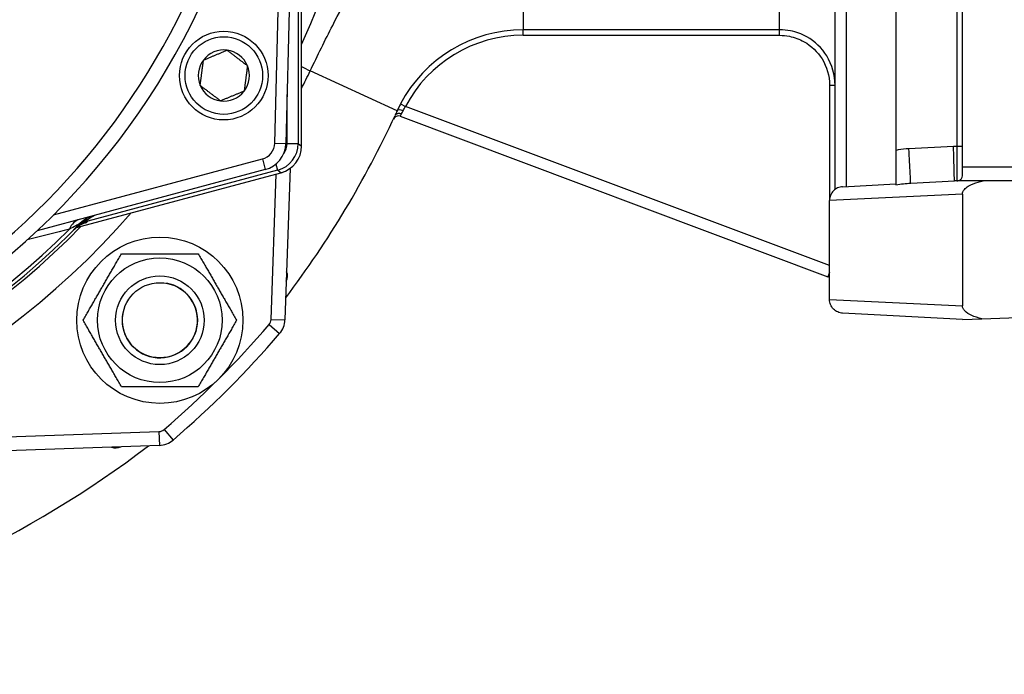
# Model space of a CAD drawing. Header units: millimetres. Extents: x 0 to 5940, y 0 to 4200.
# Tile 22 of 54: x 2385 to 2562, y 1228 to 1347. Entities that reach past the tile are written whole.
import ezdxf

# ---------------------------------------------------------------- set-up
doc = ezdxf.new("R2010")
doc.units = ezdxf.units.MM
doc.header["$LTSCALE"] = 50
doc.linetypes.add('PHANTOM', pattern=[2.5, 1.25, -0.25, 0.25, -0.25, 0.25, -0.25])
doc.layers.add('01-LINIE-025', color=1, linetype='CONTINUOUS')
doc.layers.add('02-LINIE-035', color=2, linetype='CONTINUOUS')

msp = doc.modelspace()

# ---------------------------------------------------------------- linework, layer by layer
at = {"layer": '01-LINIE-025', "linetype": 'PHANTOM'}
msp.add_circle((2357.84, 1405.44), 345, dxfattribs=at)
at = {"layer": '02-LINIE-035'}
for p, q in [((2531.84, 1315.88), (2531.84, 1494.99)), ((2533.84, 1494.46), (2533.84, 1316.41)), ((2554.84, 1319.94), (2554.84, 1490.94)), ((2430.71, 1324.22), (2432.83, 1405.44)), ((2434.83, 1405.44), (2432.7, 1324.17)), ((2542.84, 1405.44), (2542.84, 1322.95)), ((2553.84, 1405.44), (2553.84, 1323.65)), ((2435.54, 1323.73), (2435.54, 1396.56)), ((2435.54, 1323.73), (2435.54, 1396.56)), ((2475.55, 1394.69), (2475.55, 1344.7)), ((2521.84, 1344.7), (2521.84, 1394.69)), ((2434.94, 1382.33), (2434.94, 1324.19)), ((2475.55, 1343.7), (2475.55, 1344.7)), ((2521.84, 1344.7), (2475.55, 1344.7)), ((2475.55, 1343.7), (2521.84, 1343.7)), ((2521.84, 1343.7), (2521.84, 1344.7)), ((2452.81, 1330.09), (2437.1, 1337.27)), ((2530.84, 1334.7), (2531.84, 1334.7)), ((2530.84, 1334.7), (2530.84, 1313.88)), ((2432.94, 1324.19), (2432.94, 1333.03)), ((2453.42, 1331.34), (2454.3, 1330.87)), ((2530.84, 1302.16), (2454.3, 1330.87)), ((2453.37, 1329.09), (2530.55, 1300.14)), ((2430.71, 1324.22), (2432.7, 1324.17)), ((2432.94, 1324.19), (2434.94, 1324.19)), ((2434.94, 1324.19), (2435.54, 1323.73)), ((2435.54, 1323.73), (2435.54, 1323.73)), ((2542.84, 1322.95), (2542.84, 1316.74)), ((2553.23, 1323.65), (2545.18, 1323.23)), ((2553.84, 1323.65), (2553.23, 1323.65)), ((2553.84, 1323.65), (2553.84, 1317.44)), ((2390.79, 1311.3), (2428.48, 1321.4)), ((2428.48, 1321.4), (2429, 1319.47)), ((2430.93, 1320.48), (2431.23, 1319.37)), ((2433.54, 1320.73), (2433.54, 1320.73)), ((2429, 1319.47), (2387.83, 1308.44)), ((2394.9, 1309.01), (2431.83, 1318.91)), ((2394.9, 1309.01), (2431.83, 1318.9)), ((2431.23, 1319.37), (2396.98, 1310.19)), ((2430.05, 1292.46), (2430.97, 1318.67)), ((2431.83, 1318.91), (2431.23, 1319.37)), ((2431.83, 1318.91), (2431.83, 1318.9)), ((2433.5, 1319.71), (2432.55, 1292.37)), ((2578.84, 1319.94), (2554.84, 1319.94)), ((2554.84, 1318.48), (2554.84, 1319.94)), ((2533.21, 1316.38), (2542.84, 1316.88)), ((2545.5, 1317.02), (2553.39, 1317.44)), ((2558.57, 1317.44), (2553.39, 1317.44)), ((2647.84, 1317.44), (2558.57, 1317.44)), ((2554.84, 1315.06), (2530.84, 1313.88)), ((2530.84, 1296.07), (2530.84, 1313.88)), ((2530.84, 1313.88), (2530.84, 1313.88)), ((2554.84, 1315.06), (2554.84, 1294.89)), ((2396.92, 1310.43), (2396.98, 1310.19)), ((2394.83, 1308.99), (2394.83, 1308.99)), ((2394.84, 1308.99), (2394.84, 1308.99)), ((2395.28, 1309.45), (2395.28, 1309.45)), ((2530.84, 1300.93), (2530.55, 1300.14)), ((2530.84, 1296.07), (2554.84, 1294.89)), ((2530.84, 1296.07), (2530.84, 1296.07)), ((2558.36, 1292.56), (2647.84, 1295.69)), ((2430.05, 1292.46), (2432.55, 1292.37)), ((2554.84, 1292.44), (2533.21, 1293.57)), ((2554.84, 1292.44), (2558.36, 1292.56)), ((2429.69, 1291.54), (2431.59, 1289.91)), ((2410.73, 1272.58), (2412.36, 1270.68)), ((2364.05, 1270.62), (2409.81, 1272.22)), ((2409.81, 1272.22), (2409.9, 1269.72)), ((2409.9, 1269.72), (2364.14, 1268.12))]:
    msp.add_line(p, q, dxfattribs=at)
for centre, radius in [((2421.51, 1336.44), 8), ((2421.51, 1336.44), 7), ((2409.97, 1292.3), 15), ((2409.97, 1292.3), 11.25), ((2409.97, 1292.3), 8), ((2409.97, 1292.3), 8), ((2409.97, 1292.3), 6.77)]:
    msp.add_circle(centre, radius, dxfattribs=at)
for centre, radius, start, end in [((2296.83, 1405.44), 152.5, 335.4423, 24.5577), ((2296.83, 1405.44), 133, 305.2045, 348.0776), ((2296.83, 1405.44), 97.73, 197.0054, 342.9946), ((2296.83, 1405.44), 130.37, 193.4591, 346.5409), ((2475.55, 1319.69), 25.01, 90, 152.2416), ((2475.55, 1319.69), 24.01, 90, 152.2416), ((2421.51, 1336.44), 4.62, 82.6173, 142.6173), ((2421.51, 1336.44), 4.62, 22.6173, 82.6173), ((2421.51, 1336.44), 4.62, 142.6173, 202.6173), ((2421.51, 1336.44), 4.62, 322.6173, 22.6173), ((2421.51, 1336.44), 4.62, 202.6173, 262.6173), ((2421.51, 1336.44), 4.62, 262.6173, 322.6173), ((2288.74, 1405.09), 180.4, 322.9323, 335.1455), ((2453.02, 1328.15), 1, 69.4369, 154.9035), ((2292.03, 1421.89), 191.33, 210.6064, 307.2771), ((2427.71, 1324.3), 3, 285, 358.5), ((2427.71, 1324.3), 5, 285, 358.5), ((2430.54, 1323.73), 5, 285, 0), ((2296.83, 1405.44), 143, 220.9811, 319.0189), ((2296.83, 1405.44), 137.5, 224.0768, 315.9232), ((2399.21, 1306.31), 5, 105, 135.9232), ((2295.54, 1410.27), 142.5, 315.246, 315.3887), ((2296.83, 1405.44), 138, 224.1915, 315.8085), ((2296.83, 1405.44), 136.85, 224.9689, 315.0311), ((2431.02, 1300.25), 2, 332.7376, 23.2624), ((2529.84, 1298.26), 2, 60, 69.4369), ((2409.97, 1292.3), 6.79, 170, 80), ((2428.55, 1292.51), 1.5, 319.3932, 358), ((2428.55, 1292.51), 4, 319.3932, 358), ((2296.83, 1405.44), 175, 310.6068, 319.3932), ((2296.83, 1405.44), 177.5, 310.6068, 319.3932), ((2409.76, 1273.72), 1.5, 272, 310.6068), ((2409.76, 1273.72), 4, 272, 310.6068), ((2402.02, 1271.25), 2, 246.7376, 297.2624)]:
    msp.add_arc(centre, radius, start, end, dxfattribs=at)
for centre, major_axis, ratio, start_param, end_param in [((2443.05, 1334.55), (-9, 4.36), 0.019588, 0.591623, 0.857476), ((2453.72, 1329.67), (-0.912, 0.41), 0.442882, 4.740421, 6.268124), ((2429.94, 1324.2), (3.97, -3.04), 0.999891, 5.62895, 6.937421), ((2429.94, 1324.2), (2.38, -1.83), 0.999456, 0.00061, 0.654236), ((2430.54, 1323.73), (3.04, 3.97), 0.999456, 4.058153, 5.366625), ((2545.18, 1323.02), (0.31, -5.99), 0.001828, 0, 1.605655), ((2553.23, 1323.44), (0.16, -6), 0.000914, 0.000024, 1.605679), ((2553.84, 1323.61), (1, 0), 0.034899, 0, 1.570796), ((2396.73, 1305.65), (-1.29, 4.83), 0.661971, 0, 0.717845), ((2398.03, 1305.11), (-3.55, 3.52), 0.998651, 5.754706, 6.283185), ((2397.72, 1306.3), (3.83, 2.26), 0.876884, 1.264014, 1.8641), ((2397.37, 1308.73), (-1.44, 1.39), 0.685613, 5.561339, 6.020176)]:
    msp.add_ellipse(centre, major_axis=major_axis, ratio=ratio, start_param=start_param, end_param=end_param, dxfattribs=at)
for points, knots in [([(2437.1, 1337.27), (2438.43, 1340.06), (2439.82, 1342.85), (2443.33, 1349.73), (2445.39, 1353.63), (2450.16, 1363.17), (2452.56, 1368.58), (2456.54, 1380.26), (2458, 1386.56), (2458.84, 1392.81)], [0, 0, 0, 0, 0.783749, 0.783749, 2.037747, 2.037747, 4.044144, 4.044144, 6.26999, 6.26999, 6.26999, 6.26999]), ([(2531.84, 1334.7), (2531.84, 1336.55), (2531.32, 1338.4), (2529.45, 1341.41), (2528.2, 1342.6), (2525.82, 1343.94), (2524.83, 1344.3), (2523.15, 1344.64), (2522.49, 1344.7), (2521.84, 1344.7)], [0, 0, 0, 0, 0.49934, 0.49934, 0.949448, 0.949448, 1.230766, 1.230766, 1.40659, 1.40659, 1.40659, 1.40659]), ([(2521.84, 1343.7), (2522.43, 1343.7), (2523.02, 1343.64), (2524.53, 1343.34), (2525.42, 1343.01), (2527.56, 1341.81), (2528.69, 1340.74), (2530.37, 1338.03), (2530.84, 1336.37), (2530.84, 1334.7)], [-1.40659, -1.40659, -1.40659, -1.40659, -1.230766, -1.230766, -0.949448, -0.949448, -0.49934, -0.49934, 0, 0, 0, 0]), ([(2453.42, 1331.34), (2453.3, 1331.12), (2453.19, 1330.89), (2452.98, 1330.47), (2452.89, 1330.27), (2452.81, 1330.09)], [1.8878025, 1.8878025, 1.8878025, 1.8878025, 1.9599595, 1.9599595, 2.025451, 2.025451, 2.025451, 2.025451]), ([(2452.81, 1330.09), (2452.74, 1329.94), (2452.68, 1329.8), (2452.55, 1329.52), (2452.49, 1329.39), (2452.44, 1329.27)], [0.7159878, 0.7159878, 0.7159878, 0.7159878, 0.7709997, 0.7709997, 0.8301665, 0.8301665, 0.8301665, 0.8301665]), ([(2452.44, 1329.27), (2452.44, 1329.28), (2452.45, 1329.3), (2452.47, 1329.33), (2452.48, 1329.35), (2452.5, 1329.38), (2452.52, 1329.39), (2452.54, 1329.42), (2452.56, 1329.44), (2452.58, 1329.46), (2452.6, 1329.47), (2452.63, 1329.5), (2452.65, 1329.51), (2452.68, 1329.53), (2452.7, 1329.54), (2452.74, 1329.56), (2452.76, 1329.57), (2452.79, 1329.58), (2452.81, 1329.59), (2452.86, 1329.61), (2452.88, 1329.61), (2452.92, 1329.62), (2452.94, 1329.63), (2452.99, 1329.63), (2453.01, 1329.64), (2453.05, 1329.64), (2453.08, 1329.64), (2453.12, 1329.64), (2453.15, 1329.64), (2453.2, 1329.64), (2453.22, 1329.64), (2453.27, 1329.63), (2453.29, 1329.63), (2453.34, 1329.62), (2453.37, 1329.62), (2453.41, 1329.61), (2453.44, 1329.6), (2453.49, 1329.59), (2453.51, 1329.58), (2453.56, 1329.56), (2453.58, 1329.55), (2453.6, 1329.54)], [0, 0, 0, 0, 0.0075759, 0.0075759, 0.0151517, 0.0151517, 0.0227276, 0.0227276, 0.0303035, 0.0303035, 0.0378794, 0.0378794, 0.0454552, 0.0454552, 0.0530311, 0.0530311, 0.060607, 0.060607, 0.0681829, 0.0681829, 0.0757587, 0.0757587, 0.0833346, 0.0833346, 0.0909105, 0.0909105, 0.0984863, 0.0984863, 0.1060622, 0.1060622, 0.1136381, 0.1136381, 0.121214, 0.121214, 0.1287898, 0.1287898, 0.1363657, 0.1363657, 0.1439416, 0.1439416, 0.1515175, 0.1515175, 0.1515175, 0.1515175]), ([(2453.37, 1329.09), (2453.37, 1329.09), (2453.38, 1329.12), (2453.45, 1329.24), (2453.52, 1329.37), (2453.6, 1329.54)], [1.8755023, 1.8755023, 1.8755023, 1.8755023, 1.9648724, 1.9648724, 2.0930844, 2.0930844, 2.0930844, 2.0930844]), ([(2453.6, 1329.54), (2453.64, 1329.62), (2453.69, 1329.71), (2453.74, 1329.81), (2453.78, 1329.89), (2453.83, 1329.99), (2453.87, 1330.09)], [-0.8301665, -0.8301665, -0.8301665, -0.8301665, -0.7709997, -0.7709997, -0.7709997, -0.7159878, -0.7159878, -0.7159878, -0.7159878]), ([(2453.87, 1330.09), (2453.93, 1330.21), (2453.99, 1330.33), (2454.06, 1330.46), (2454.14, 1330.59), (2454.22, 1330.74), (2454.3, 1330.87)], [-2.025451, -2.025451, -2.025451, -2.025451, -1.9599595, -1.9599595, -1.9599595, -1.8878025, -1.8878025, -1.8878025, -1.8878025]), ([(2545.18, 1323.23), (2544.54, 1323.19), (2543.88, 1323.12), (2543.1, 1323), (2542.97, 1322.97), (2542.84, 1322.95)], [-1.5579569, -1.5579569, -1.5579569, -1.5579569, -1.3632123, -1.3632123, -1.3236128, -1.3236128, -1.3236128, -1.3236128]), ([(2542.84, 1316.74), (2543.27, 1316.81), (2543.73, 1316.88), (2544.62, 1316.97), (2545.05, 1317), (2545.5, 1317.02)], [1.1435855, 1.1435855, 1.1435855, 1.1435855, 1.3632123, 1.3632123, 1.5579569, 1.5579569, 1.5579569, 1.5579569]), ([(2553.84, 1317.44), (2554.07, 1317.44), (2554.31, 1317.52), (2554.55, 1317.73), (2554.6, 1317.78), (2554.64, 1317.84)], [0, 0, 0, 0, 0.1263369, 0.1263369, 0.1600673, 0.1600673, 0.1600673, 0.1600673]), ([(2554.64, 1317.84), (2554.65, 1317.85), (2554.66, 1317.86), (2554.75, 1318), (2554.81, 1318.16), (2554.84, 1318.39), (2554.84, 1318.44), (2554.84, 1318.48)], [0.10386556, 0.10386556, 0.10386556, 0.10386556, 0.10778152, 0.10778152, 0.15370449, 0.15370449, 0.1647781, 0.1647781, 0.1647781, 0.1647781]), ([(2554.84, 1315.06), (2554.84, 1315.2), (2554.87, 1315.33), (2554.98, 1315.61), (2555.08, 1315.76), (2555.39, 1316.12), (2555.64, 1316.32), (2556.46, 1316.83), (2557.13, 1317.06), (2557.95, 1317.3), (2558.25, 1317.37), (2558.57, 1317.44)], [0, 0, 0, 0, 0.0402774, 0.0402774, 0.0924202, 0.0924202, 0.1818606, 0.1818606, 0.3812828, 0.3812828, 0.4966035, 0.4966035, 0.4966035, 0.4966035]), ([(2533.21, 1316.38), (2533.21, 1316.38), (2533.21, 1316.38), (2532.9, 1316.36), (2532.59, 1316.29), (2532.03, 1316.04), (2531.78, 1315.86), (2531.33, 1315.41), (2531.15, 1315.13), (2530.91, 1314.53), (2530.84, 1314.21), (2530.84, 1313.88)], [-0.0008151, -0.0008151, -0.0008151, -0.0008151, 0, 0, 0.0923785, 0.0923785, 0.1847467, 0.1847467, 0.2823968, 0.2823968, 0.3800201, 0.3800201, 0.3800201, 0.3800201]), ([(2395.61, 1309.79), (2395.61, 1309.79), (2395.58, 1309.77), (2395.53, 1309.74), (2395.44, 1309.7), (2395.29, 1309.62), (2395.12, 1309.52), (2395.03, 1309.47), (2394.93, 1309.42), (2394.83, 1309.36), (2394.47, 1309.17), (2394.07, 1308.95), (2393.65, 1308.72)], [0, 0, 0, 0, 0.155563, 0.155563, 0.155563, 0.407438, 0.407438, 0.407438, 0.542309, 0.542309, 0.542309, 1, 1, 1, 1]), ([(2396.92, 1310.43), (2396.53, 1310.23), (2396.15, 1310.01), (2395.79, 1309.77), (2395.6, 1309.64), (2395.42, 1309.5), (2395.24, 1309.35), (2395.06, 1309.2), (2394.89, 1309.04), (2394.72, 1308.88), (2394.72, 1308.87), (2394.71, 1308.87), (2394.71, 1308.87)], [0, 0, 0, 0, 0.481133, 0.481133, 0.481133, 0.737054, 0.737054, 0.737054, 0.994978, 0.994978, 0.994978, 1, 1, 1, 1]), ([(2396.12, 1309.72), (2396.12, 1309.72), (2396.11, 1309.72), (2396.09, 1309.71), (2396.06, 1309.7), (2395.98, 1309.67), (2395.92, 1309.64), (2395.79, 1309.58), (2395.72, 1309.54), (2395.57, 1309.46), (2395.47, 1309.41), (2395.24, 1309.26), (2395.09, 1309.16), (2394.78, 1308.92), (2394.62, 1308.78), (2394.48, 1308.63)], [0.4540761, 0.4540761, 0.4540761, 0.4540761, 0.4773194, 0.4773194, 0.5044739, 0.5044739, 0.5375505, 0.5375505, 0.5646187, 0.5646187, 0.598696, 0.598696, 0.6532467, 0.6532467, 0.7167742, 0.7167742, 0.7167742, 0.7167742]), ([(2533.21, 1293.57), (2533.21, 1293.57), (2533.21, 1293.57), (2532.9, 1293.59), (2532.6, 1293.66), (2532.03, 1293.92), (2531.78, 1294.09), (2531.33, 1294.54), (2531.15, 1294.82), (2530.91, 1295.42), (2530.84, 1295.74), (2530.84, 1296.07)], [-0.3808283, -0.3808283, -0.3808283, -0.3808283, -0.380038, -0.380038, -0.2876487, -0.2876487, -0.1952697, -0.1952697, -0.0976214, -0.0976214, 0, 0, 0, 0]), ([(2558.36, 1292.56), (2557.66, 1292.72), (2556.99, 1292.92), (2556.08, 1293.35), (2555.58, 1293.62), (2555.12, 1294.13), (2555.01, 1294.28), (2554.91, 1294.52), (2554.88, 1294.59), (2554.85, 1294.74), (2554.84, 1294.81), (2554.84, 1294.89)], [0.3292951, 0.3292951, 0.3292951, 0.3292951, 0.5166382, 0.5166382, 0.6304052, 0.6304052, 0.6696462, 0.6696462, 0.6870626, 0.6870626, 0.7037012, 0.7037012, 0.7037012, 0.7037012])]:
    msp.add_open_spline(points, degree=3, knots=knots, dxfattribs=at)
for points, weights in [([(2417.84, 1339.24), (2419.97, 1340.13), (2422.11, 1341.02)], [1.21650635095, 1.40470053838, 1.21650635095]), ([(2422.11, 1341.02), (2423.94, 1339.62), (2425.78, 1338.21)], [1.21650635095, 1.40470053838, 1.21650635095]), ([(2417.25, 1334.66), (2417.55, 1336.95), (2417.84, 1339.24)], [1.21650635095, 1.40470053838, 1.21650635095]), ([(2425.78, 1338.21), (2425.48, 1335.92), (2425.18, 1333.63)], [1.21650635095, 1.40470053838, 1.21650635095]), ([(2420.92, 1331.86), (2419.08, 1333.26), (2417.25, 1334.66)], [1.21650635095, 1.40470053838, 1.21650635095]), ([(2425.18, 1333.63), (2423.05, 1332.75), (2420.92, 1331.86)], [1.21650635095, 1.40470053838, 1.21650635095]), ([(2396.11, 1292.3), (2399.58, 1298.3), (2403.04, 1304.3)], [1, 1.15470053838, 1]), ([(2403.04, 1304.3), (2409.97, 1304.3), (2416.9, 1304.3)], [1, 1.15470053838, 1]), ([(2416.9, 1304.3), (2420.36, 1298.3), (2423.83, 1292.3)], [1, 1.15470053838, 1]), ([(2403.04, 1280.3), (2399.58, 1286.3), (2396.11, 1292.3)], [1, 1.15470053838, 1]), ([(2423.83, 1292.3), (2420.36, 1286.3), (2416.9, 1280.3)], [1, 1.15470053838, 1]), ([(2416.9, 1280.3), (2409.97, 1280.3), (2403.04, 1280.3)], [1, 1.15470053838, 1])]:
    msp.add_rational_spline(points, weights, degree=2, dxfattribs=at)
for points in [[(2435.54, 1334.11), (2436.07, 1335.16), (2436.59, 1336.21), (2437.1, 1337.27)], [(2396.73, 1309.94), (2396.7, 1309.9), (2396.42, 1309.8), (2395.98, 1309.67)], [(2398.17, 1311.21), (2397.74, 1310.94), (2397.32, 1310.67), (2396.92, 1310.43)], [(2393.65, 1308.72), (2391.16, 1308.09), (2388.63, 1307.45), (2386.04, 1306.79)]]:
    msp.add_open_spline(points, degree=3, dxfattribs=at)

doc.saveas('drawing.dxf')
